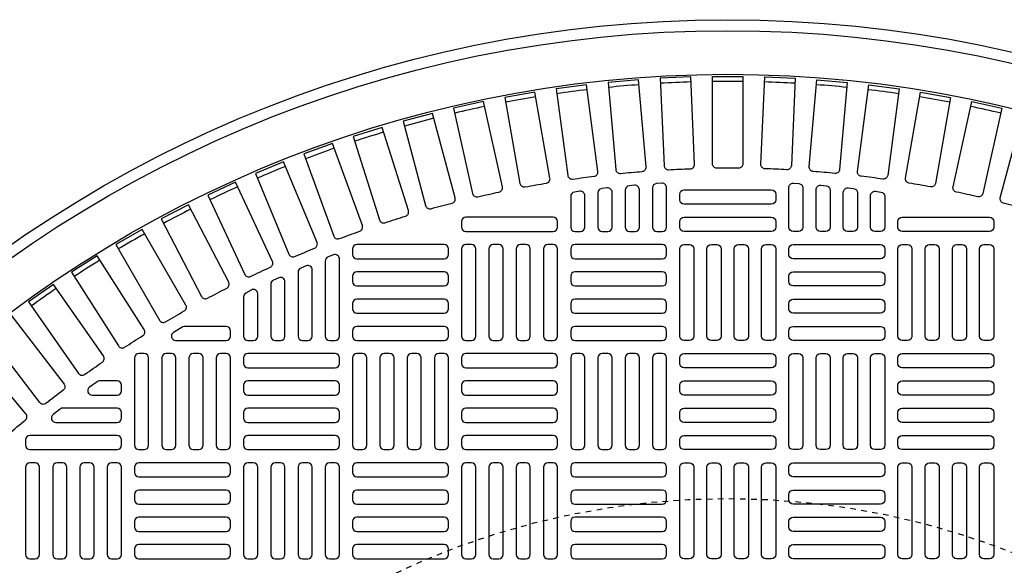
# Model space of a CAD drawing. Extents: x -169 to 7270, y -140 to 2984.
# Tile 14 of 256: x -109 to -92, y 977 to 987. Entities that reach past the tile are written whole.
import ezdxf

# ---------------------------------------------------------------- set-up
doc = ezdxf.new("R2010")
doc.units = 0
doc.header["$MEASUREMENT"] = 0
doc.linetypes.add('HIDDEN2', pattern=[0.28125, 0.1875, -0.09375])
doc.layers.get('DEFPOINTS').update_dxf_attribs({"linetype": 'CONTINUOUS'})
doc.layers.add('TANK-MANHOLE-COVER-40', color=2, linetype='CONTINUOUS')
doc.layers.add('TANK-MANHOLE-COVER-HATCH-40', color=252, linetype='CONTINUOUS')

msp = doc.modelspace()

# ---------------------------------------------------------------- linework, layer by layer
at = {"layer": 'DEFPOINTS', "color": 8, "linetype": 'HIDDEN2', "ltscale": 0.125}
msp.add_circle((-96.69184, 964.04846), 14, dxfattribs=at)
msp.add_circle((-96.69184, 964.04846), 14, dxfattribs=at)
at = {"layer": 'TANK-MANHOLE-COVER-40', "color": 4, "linetype": 'Continuous'}
msp.add_circle((-96.69107, 964.04846), 22.63902, dxfattribs=at)
at = {"layer": 'TANK-MANHOLE-COVER-40', "color": 1, "linetype": 'Continuous'}
msp.add_circle((-96.69107, 964.04846), 22.44094, dxfattribs=at)
at = {"layer": 'TANK-MANHOLE-COVER-40', "color": 2, "linetype": 'Continuous'}
msp.add_circle((-96.69107, 964.04846), 21.65354, dxfattribs=at)
at = {"layer": 'TANK-MANHOLE-COVER-HATCH-40', "linetype": 'Continuous'}
for points in [[(-98.626, 983.91509, -0.00491171), (-98.23534, 983.94926, 0.41709369), (-98.16299, 984.03463), (-98.30033, 985.60441), (-98.84941, 985.55637), (-98.71207, 983.98659, 0.41709369), (-98.626, 983.91509)], [(-97.75759, 983.98058, -0.00491171), (-97.36581, 983.99768, 0.41709369), (-97.28981, 984.07981), (-97.35854, 985.65408), (-97.9092, 985.63004), (-97.84046, 984.05577, 0.41709369), (-97.75759, 983.98058)], [(-96.49499, 984.00813, 0.00491171), (-96.88715, 984.00813, -0.41709369), (-96.96666, 984.08686), (-96.96666, 985.66263), (-96.41548, 985.66263), (-96.41548, 984.08686, -0.41709369), (-96.49499, 984.00813)], [(-95.62455, 983.98058, 0.00491171), (-96.01633, 983.99768, -0.41709369), (-96.09234, 984.07981), (-96.0236, 985.65408), (-95.47295, 985.63004), (-95.54168, 984.05577, -0.41709369), (-95.62455, 983.98058)], [(-94.75614, 983.91509, 0.00491171), (-95.1468, 983.94926, -0.41709369), (-95.21915, 984.03463), (-95.08181, 985.60441), (-94.53273, 985.55637), (-94.67007, 983.98659, -0.41709369), (-94.75614, 983.91509)], [(-99.49073, 983.81178, -0.00491171), (-99.10193, 983.86296, 0.41709369), (-99.03337, 983.9514), (-99.23905, 985.51369), (-99.78552, 985.44175), (-99.57984, 983.87946, 0.41709369), (-99.49073, 983.81178)], [(-93.89141, 983.81178, 0.00491171), (-94.28021, 983.86296, -0.41709369), (-94.34877, 983.9514), (-94.14309, 985.51369), (-93.59662, 985.44175), (-93.8023, 983.87946, -0.41709369), (-93.89141, 983.81178)], [(-100.35013, 983.67085, -0.00491171), (-99.96393, 983.73894, 0.41709369), (-99.8993, 983.83029), (-100.17293, 985.38212), (-100.71574, 985.28641), (-100.44211, 983.73458, 0.41709369), (-100.35013, 983.67085)], [(-93.03201, 983.67085, 0.00491171), (-93.41821, 983.73894, -0.41709369), (-93.48284, 983.83029), (-93.20921, 985.38212), (-92.66641, 985.28641), (-92.94004, 983.73458, -0.41709369), (-93.03201, 983.67085)], [(-101.20256, 983.49257, -0.00491171), (-100.8197, 983.57744, 0.41709369), (-100.75912, 983.67152), (-101.10018, 985.20994), (-101.63829, 985.09064), (-101.29723, 983.55223, 0.41709369), (-101.20256, 983.49257)], [(-92.17958, 983.49257, 0.00491171), (-92.56244, 983.57744, -0.41709369), (-92.62302, 983.67152), (-92.28197, 985.20994), (-91.74385, 985.09064), (-92.08491, 983.55223, -0.41709369), (-92.17958, 983.49257)], [(-102.04641, 983.27727, -0.00491171), (-101.66762, 983.37877, 0.41709369), (-101.61119, 983.4754), (-102.01903, 984.99748), (-102.55143, 984.85482), (-102.14359, 983.33274, 0.41709369), (-102.04641, 983.27727)], [(-91.33573, 983.27727, 0.00491171), (-91.71452, 983.37877, -0.41709369), (-91.77095, 983.4754), (-91.36311, 984.99748), (-90.83071, 984.85482), (-91.23855, 983.33274, -0.41709369), (-91.33573, 983.27727)], [(-102.88006, 983.02537, -0.00491171), (-102.50606, 983.1433, 0.41709369), (-102.4539, 983.2423), (-102.92774, 984.74514), (-103.45341, 984.57939), (-102.97957, 983.07655, 0.41709369), (-102.88006, 983.02537)], [(-103.70193, 982.73735, -0.00491171), (-103.33343, 982.87148, 0.41709369), (-103.28564, 982.97266), (-103.82458, 984.4534), (-104.34252, 984.26488), (-103.80358, 982.78414, 0.41709369), (-103.70193, 982.73735)], [(-104.51046, 982.41375, -0.00491171), (-104.14815, 982.56382, 0.41709369), (-104.10482, 982.667), (-104.70784, 984.12282), (-105.21707, 983.91189), (-104.61405, 982.45607, 0.41709369), (-104.51046, 982.41375)], [(-105.3041, 982.0552, -0.00491171), (-104.94868, 982.22093, 0.41709369), (-104.9099, 982.32589), (-105.57585, 983.75402), (-106.07539, 983.52109), (-105.40944, 982.09295, 0.41709369), (-105.3041, 982.0552)], [(-106.08134, 981.66236, -0.00491171), (-105.7335, 981.84344, 0.41709369), (-105.69932, 981.95), (-106.42693, 983.34772), (-106.91584, 983.09321), (-106.18823, 981.69549, 0.41709369), (-106.08134, 981.66236)], [(-106.84071, 981.236, -0.00491171), (-106.5011, 981.43208, 0.41709369), (-106.4716, 981.54002), (-107.25949, 982.90468), (-107.73683, 982.62909), (-106.94894, 981.26443, 0.41709369), (-106.84071, 981.236)], [(-107.58076, 980.77692, -0.00491171), (-107.25002, 980.98763, 0.41709369), (-107.22527, 981.09675), (-108.07193, 982.42574), (-108.53679, 982.1296), (-107.69013, 980.8006, 0.41709369), (-107.58076, 980.77692)], [(-108.30008, 980.286, -0.00491171), (-107.97885, 980.51093, 0.41709369), (-107.95888, 980.62103), (-108.8627, 981.91183), (-109.3142, 981.59568), (-108.41038, 980.30489, 0.41709369), (-108.30008, 980.286)], [(-108.9973, 979.76417, -0.41709369), (-109.10832, 979.77823), (-110.06759, 981.02837), (-109.63031, 981.36391), (-108.67104, 980.11376, -0.41709369), (-108.68619, 980.00289, 0.00491171), (-108.9973, 979.76417)], [(-106.48926, 981.15476, 0.1342636), (-106.52932, 981.1438), (-106.69583, 981.04538, 0.76325856), (-106.65576, 980.89886), (-105.74619, 980.89886), (-105.74619, 980.89886, 0.41421356), (-105.66745, 980.9776), (-105.66745, 981.07602), (-105.66745, 981.07602, 0.41421356), (-105.74619, 981.15476), (-106.48926, 981.15476)], [(-109.6711, 979.21242, -0.00491171), (-109.37069, 979.46449, 0.41709369), (-109.36039, 979.57591), (-110.37328, 980.78302), (-110.79551, 980.42873), (-109.78262, 979.22162, 0.41709369), (-109.6711, 979.21242)], [(-108.02925, 980.17051, 0.15754945), (-108.07533, 980.15562), (-108.21173, 980.0572, 0.72778796), (-108.16565, 979.9146), (-107.71469, 979.9146), (-107.71469, 979.9146, 0.41421356), (-107.63595, 979.99334), (-107.63595, 980.09177), (-107.63595, 980.09177, 0.41421356), (-107.71469, 980.17051), (-108.02925, 980.17051)], [(-108.69535, 979.67838, 0.16819223), (-108.74403, 979.66153), (-108.86916, 979.5631, 0.71204699), (-108.82047, 979.42248), (-107.71469, 979.42248), (-107.71469, 979.42248, 0.41421356), (-107.63595, 979.50122), (-107.63595, 979.59964), (-107.63595, 979.59964, 0.41421356), (-107.71469, 979.67838), (-108.72261, 979.67838)]]:
    msp.add_lwpolyline(points, format="xyb", dxfattribs=at)
for points in [[(-98.85643, 982.86736, 0.41421356), (-98.77769, 982.9461), (-98.77769, 983.57405, 0.44756586), (-98.86527, 983.65229), (-98.96369, 983.64117, 0.38162971), (-99.03359, 983.56293), (-99.03359, 982.9461), (-99.03359, 982.9461, 0.41421356), (-98.95485, 982.86736), (-98.85643, 982.86736)], [(-98.3643, 982.86736, 0.41421356), (-98.28556, 982.9461), (-98.28556, 983.62237, 0.44006189), (-98.37118, 983.70081), (-98.4696, 983.69218, 0.3888292), (-98.54146, 983.61374), (-98.54146, 982.9461), (-98.54146, 982.9461, 0.41421356), (-98.46272, 982.86736), (-98.3643, 982.86736)], [(-97.87217, 982.86736, 0.41421356), (-97.79343, 982.9461), (-97.79343, 983.65823, 0.43261554), (-97.87708, 983.73681), (-97.97551, 983.73066, 0.39604796), (-98.04934, 983.65208), (-98.04934, 982.9461), (-98.04934, 982.9461, 0.41421356), (-97.9706, 982.86736), (-97.87217, 982.86736)], [(-97.55721, 983.53665, -0.41421356), (-97.47847, 983.61539), (-95.90367, 983.61539, -0.41421356), (-95.82493, 983.53665), (-95.82493, 983.43823, -0.41421356), (-95.90367, 983.35948), (-97.47847, 983.35948, -0.41421356), (-97.55721, 983.43823)], [(-95.50997, 982.86736, -0.41421356), (-95.58871, 982.9461), (-95.58871, 983.65823, -0.43261554), (-95.50506, 983.73681), (-95.40663, 983.73066, -0.39604796), (-95.3328, 983.65208), (-95.3328, 982.9461), (-95.3328, 982.9461, -0.41421356), (-95.41154, 982.86736), (-95.50997, 982.86736)], [(-95.01784, 982.86736, -0.41421356), (-95.09658, 982.9461), (-95.09658, 983.62237, -0.44006189), (-95.01097, 983.70081), (-94.91254, 983.69218, -0.3888292), (-94.84068, 983.61374), (-94.84068, 982.9461), (-94.84068, 982.9461, -0.41421356), (-94.91942, 982.86736), (-95.01784, 982.86736)], [(-94.52572, 982.86736, -0.41421356), (-94.60446, 982.9461), (-94.60446, 983.57405, -0.44756586), (-94.51688, 983.65229), (-94.41845, 983.64117, -0.38162971), (-94.34855, 983.56293), (-94.34855, 982.9461), (-94.34855, 982.9461, -0.41421356), (-94.42729, 982.86736), (-94.52572, 982.86736)], [(-99.34855, 982.86736, 0.41421356), (-99.26981, 982.9461), (-99.26981, 983.51317, 0.45513358), (-99.35936, 983.59117), (-99.45778, 983.57753, 0.37444426), (-99.52572, 983.49954), (-99.52572, 982.9461), (-99.52572, 982.9461, 0.41421356), (-99.44698, 982.86736), (-99.34855, 982.86736)], [(-94.03359, 982.86736, -0.41421356), (-94.11233, 982.9461), (-94.11233, 983.51317, -0.45513358), (-94.02279, 983.59117), (-93.92436, 983.57753, -0.37444426), (-93.85643, 983.49954), (-93.85643, 982.9461), (-93.85643, 982.9461, -0.41421356), (-93.93517, 982.86736), (-94.03359, 982.86736)], [(-99.76194, 983.04452, 0.41421356), (-99.84068, 983.12326), (-101.41548, 983.12326, 0.41421356), (-101.49422, 983.04452), (-101.49422, 982.9461, 0.41421356), (-101.41548, 982.86736), (-99.84068, 982.86736, 0.41421356), (-99.76194, 982.9461)], [(-97.55721, 983.04452, -0.41421356), (-97.47847, 983.12326), (-95.90367, 983.12326, -0.41421356), (-95.82493, 983.04452), (-95.82493, 982.9461, -0.41421356), (-95.90367, 982.86736), (-97.47847, 982.86736, -0.41421356), (-97.55721, 982.9461)], [(-93.6202, 983.04452, -0.41421356), (-93.54146, 983.12326), (-91.96666, 983.12326, -0.41421356), (-91.88792, 983.04452), (-91.88792, 982.9461, -0.41421356), (-91.96666, 982.86736), (-93.54146, 982.86736, -0.41421356), (-93.6202, 982.9461)], [(-103.77769, 980.89886, 0.41421356), (-103.69894, 980.9776), (-103.69894, 982.37096, 0.52729524), (-103.80617, 982.44437), (-103.9046, 982.40617, 0.30950451), (-103.95485, 982.33276), (-103.95485, 980.9776), (-103.95485, 980.9776, 0.41421356), (-103.87611, 980.89886), (-103.77769, 980.89886)], [(-104.26981, 980.89886, 0.41421356), (-104.19107, 980.9776), (-104.19107, 982.17293, 0.53592322), (-104.30026, 982.24554), (-104.39869, 982.20426, 0.30214843), (-104.44698, 982.13165), (-104.44698, 980.9776), (-104.44698, 980.9776, 0.41421356), (-104.36824, 980.89886), (-104.26981, 980.89886)], [(-104.76194, 980.89886, 0.41421356), (-104.6832, 980.9776), (-104.6832, 981.95919, 0.54471323), (-104.79435, 982.03095), (-104.89278, 981.98648, 0.2947387), (-104.9391, 981.91473), (-104.9391, 980.9776), (-104.9391, 980.9776, 0.41421356), (-104.86036, 980.89886), (-104.76194, 980.89886)], [(-105.43123, 981.68525), (-105.43123, 980.9776), (-105.43123, 980.9776, 0.41421356), (-105.35249, 980.89886), (-105.25406, 980.89886), (-105.25406, 980.89886, 0.41421356), (-105.17532, 980.9776), (-105.17532, 981.74208, 0.57735027), (-105.29343, 981.81027), (-105.39186, 981.75344, 0.26794919)], [(-107.63595, 979.10752, 0.41421356), (-107.71469, 979.18626), (-109.2895, 979.18626, 0.41421356), (-109.36824, 979.10752), (-109.36824, 979.00909, 0.41421356), (-109.2895, 978.93035), (-107.71469, 978.93035, 0.41421356), (-107.63595, 979.00909)]]:
    msp.add_lwpolyline(points, format="xyb", close=True, dxfattribs=at)
at = {"layer": 'TANK-MANHOLE-COVER-HATCH-40', "linetype": 'Continuous', "flags": 128}
for points in [[(-103.46272, 982.45397, 0.41421356), (-103.38398, 982.37523), (-101.80918, 982.37523, 0.41421356), (-101.73044, 982.45397), (-101.73044, 982.5524, 0.41421356), (-101.80918, 982.63114), (-103.38398, 982.63114, 0.41421356), (-103.46272, 982.5524)], [(-101.31706, 980.89886, 0.41421356), (-101.23832, 980.9776), (-101.23832, 982.5524, 0.41421356), (-101.31706, 982.63114), (-101.41548, 982.63114, 0.41421356), (-101.49422, 982.5524), (-101.49422, 980.9776, 0.41421356), (-101.41548, 980.89886)], [(-100.82493, 980.89886, 0.41421356), (-100.74619, 980.9776), (-100.74619, 982.5524, 0.41421356), (-100.82493, 982.63114), (-100.92335, 982.63114, 0.41421356), (-101.00209, 982.5524), (-101.00209, 980.9776, 0.41421356), (-100.92335, 980.89886)], [(-100.3328, 980.89886, 0.41421356), (-100.25406, 980.9776), (-100.25406, 982.5524, 0.41421356), (-100.3328, 982.63114), (-100.43123, 982.63114, 0.41421356), (-100.50997, 982.5524), (-100.50997, 980.9776, 0.41421356), (-100.43123, 980.89886)], [(-99.84068, 980.89886, 0.41421356), (-99.76194, 980.9776), (-99.76194, 982.5524, 0.41421356), (-99.84068, 982.63114), (-99.9391, 982.63114, 0.41421356), (-100.01784, 982.5524), (-100.01784, 980.9776, 0.41421356), (-99.9391, 980.89886)], [(-99.52572, 982.45397, 0.41421356), (-99.44698, 982.37523), (-97.87217, 982.37523, 0.41421356), (-97.79343, 982.45397), (-97.79343, 982.5524, 0.41421356), (-97.87217, 982.63114), (-99.44698, 982.63114, 0.41421356), (-99.52572, 982.5524)], [(-97.47847, 980.89886, -0.41421356), (-97.55721, 980.9776), (-97.55721, 982.5524, -0.41421356), (-97.47847, 982.63114), (-97.38005, 982.63114, -0.41421356), (-97.30131, 982.5524), (-97.30131, 980.9776, -0.41421356), (-97.38005, 980.89886)], [(-96.98635, 980.89886, -0.41421356), (-97.06509, 980.9776), (-97.06509, 982.5524, -0.41421356), (-96.98635, 982.63114), (-96.88792, 982.63114, -0.41421356), (-96.80918, 982.5524), (-96.80918, 980.9776, -0.41421356), (-96.88792, 980.89886)], [(-96.49422, 980.89886, -0.41421356), (-96.57296, 980.9776), (-96.57296, 982.5524, -0.41421356), (-96.49422, 982.63114), (-96.3958, 982.63114, -0.41421356), (-96.31706, 982.5524), (-96.31706, 980.9776, -0.41421356), (-96.3958, 980.89886)], [(-96.00209, 980.89886, -0.41421356), (-96.08083, 980.9776), (-96.08083, 982.5524, -0.41421356), (-96.00209, 982.63114), (-95.90367, 982.63114, -0.41421356), (-95.82493, 982.5524), (-95.82493, 980.9776, -0.41421356), (-95.90367, 980.89886)], [(-93.85643, 982.45397, -0.41421356), (-93.93517, 982.37523), (-95.50997, 982.37523, -0.41421356), (-95.58871, 982.45397), (-95.58871, 982.5524, -0.41421356), (-95.50997, 982.63114), (-93.93517, 982.63114, -0.41421356), (-93.85643, 982.5524)], [(-93.54146, 980.89886, -0.41421356), (-93.6202, 980.9776), (-93.6202, 982.5524, -0.41421356), (-93.54146, 982.63114), (-93.44304, 982.63114, -0.41421356), (-93.3643, 982.5524), (-93.3643, 980.9776, -0.41421356), (-93.44304, 980.89886)], [(-93.04934, 980.89886, -0.41421356), (-93.12808, 980.9776), (-93.12808, 982.5524, -0.41421356), (-93.04934, 982.63114), (-92.95091, 982.63114, -0.41421356), (-92.87217, 982.5524), (-92.87217, 980.9776, -0.41421356), (-92.95091, 980.89886)], [(-92.55721, 980.89886, -0.41421356), (-92.63595, 980.9776), (-92.63595, 982.5524, -0.41421356), (-92.55721, 982.63114), (-92.45879, 982.63114, -0.41421356), (-92.38005, 982.5524), (-92.38005, 980.9776, -0.41421356), (-92.45879, 980.89886)], [(-92.06509, 980.89886, -0.41421356), (-92.14383, 980.9776), (-92.14383, 982.5524, -0.41421356), (-92.06509, 982.63114), (-91.96666, 982.63114, -0.41421356), (-91.88792, 982.5524), (-91.88792, 980.9776, -0.41421356), (-91.96666, 980.89886)], [(-103.46272, 981.96185, 0.41421356), (-103.38398, 981.88311), (-101.80918, 981.88311, 0.41421356), (-101.73044, 981.96185), (-101.73044, 982.06027, 0.41421356), (-101.80918, 982.13901), (-103.38398, 982.13901, 0.41421356), (-103.46272, 982.06027)], [(-99.52572, 981.96185, 0.41421356), (-99.44698, 981.88311), (-97.87217, 981.88311, 0.41421356), (-97.79343, 981.96185), (-97.79343, 982.06027, 0.41421356), (-97.87217, 982.13901), (-99.44698, 982.13901, 0.41421356), (-99.52572, 982.06027)], [(-93.85643, 981.96185, -0.41421356), (-93.93517, 981.88311), (-95.50997, 981.88311, -0.41421356), (-95.58871, 981.96185), (-95.58871, 982.06027, -0.41421356), (-95.50997, 982.13901), (-93.93517, 982.13901, -0.41421356), (-93.85643, 982.06027)], [(-103.46272, 981.46972, 0.41421356), (-103.38398, 981.39098), (-101.80918, 981.39098, 0.41421356), (-101.73044, 981.46972), (-101.73044, 981.56815, 0.41421356), (-101.80918, 981.64689), (-103.38398, 981.64689, 0.41421356), (-103.46272, 981.56815)], [(-99.52572, 981.46972, 0.41421356), (-99.44698, 981.39098), (-97.87217, 981.39098, 0.41421356), (-97.79343, 981.46972), (-97.79343, 981.56815, 0.41421356), (-97.87217, 981.64689), (-99.44698, 981.64689, 0.41421356), (-99.52572, 981.56815)], [(-93.85643, 981.46972, -0.41421356), (-93.93517, 981.39098), (-95.50997, 981.39098, -0.41421356), (-95.58871, 981.46972), (-95.58871, 981.56815, -0.41421356), (-95.50997, 981.64689), (-93.93517, 981.64689, -0.41421356), (-93.85643, 981.56815)], [(-103.46272, 980.9776, 0.41421356), (-103.38398, 980.89886), (-101.80918, 980.89886, 0.41421356), (-101.73044, 980.9776), (-101.73044, 981.07602, 0.41421356), (-101.80918, 981.15476), (-103.38398, 981.15476, 0.41421356), (-103.46272, 981.07602)], [(-99.52572, 980.9776, 0.41421356), (-99.44698, 980.89886), (-97.87217, 980.89886, 0.41421356), (-97.79343, 980.9776), (-97.79343, 981.07602, 0.41421356), (-97.87217, 981.15476), (-99.44698, 981.15476, 0.41421356), (-99.52572, 981.07602)], [(-93.85643, 980.9776, -0.41421356), (-93.93517, 980.89886), (-95.50997, 980.89886, -0.41421356), (-95.58871, 980.9776), (-95.58871, 981.07602, -0.41421356), (-95.50997, 981.15476), (-93.93517, 981.15476, -0.41421356), (-93.85643, 981.07602)], [(-107.22257, 978.93035, 0.41421356), (-107.14383, 979.00909), (-107.14383, 980.58389, 0.41421356), (-107.22257, 980.66263), (-107.32099, 980.66263, 0.41421356), (-107.39973, 980.58389), (-107.39973, 979.00909, 0.41421356), (-107.32099, 978.93035)], [(-106.73044, 978.93035, 0.41421356), (-106.6517, 979.00909), (-106.6517, 980.58389, 0.41421356), (-106.73044, 980.66263), (-106.82887, 980.66263, 0.41421356), (-106.90761, 980.58389), (-106.90761, 979.00909, 0.41421356), (-106.82887, 978.93035)], [(-106.23832, 978.93035, 0.41421356), (-106.15957, 979.00909), (-106.15957, 980.58389, 0.41421356), (-106.23832, 980.66263), (-106.33674, 980.66263, 0.41421356), (-106.41548, 980.58389), (-106.41548, 979.00909, 0.41421356), (-106.33674, 978.93035)], [(-105.74619, 978.93035, 0.41421356), (-105.66745, 979.00909), (-105.66745, 980.58389, 0.41421356), (-105.74619, 980.66263), (-105.84461, 980.66263, 0.41421356), (-105.92335, 980.58389), (-105.92335, 979.00909, 0.41421356), (-105.84461, 978.93035)], [(-103.69894, 980.58389, 0.41421356), (-103.77769, 980.66263), (-105.35249, 980.66263, 0.41421356), (-105.43123, 980.58389), (-105.43123, 980.48547, 0.41421356), (-105.35249, 980.40673), (-103.77769, 980.40673, 0.41421356), (-103.69894, 980.48547)], [(-103.28556, 978.93035, 0.41421356), (-103.20682, 979.00909), (-103.20682, 980.58389, 0.41421356), (-103.28556, 980.66263), (-103.38398, 980.66263, 0.41421356), (-103.46272, 980.58389), (-103.46272, 979.00909, 0.41421356), (-103.38398, 978.93035)], [(-102.79343, 978.93035, 0.41421356), (-102.71469, 979.00909), (-102.71469, 980.58389, 0.41421356), (-102.79343, 980.66263), (-102.89186, 980.66263, 0.41421356), (-102.9706, 980.58389), (-102.9706, 979.00909, 0.41421356), (-102.89186, 978.93035)], [(-102.30131, 978.93035, 0.41421356), (-102.22257, 979.00909), (-102.22257, 980.58389, 0.41421356), (-102.30131, 980.66263), (-102.39973, 980.66263, 0.41421356), (-102.47847, 980.58389), (-102.47847, 979.00909, 0.41421356), (-102.39973, 978.93035)], [(-101.80918, 978.93035, 0.41421356), (-101.73044, 979.00909), (-101.73044, 980.58389, 0.41421356), (-101.80918, 980.66263), (-101.90761, 980.66263, 0.41421356), (-101.98635, 980.58389), (-101.98635, 979.00909, 0.41421356), (-101.90761, 978.93035)], [(-99.76194, 980.58389, 0.41421356), (-99.84068, 980.66263), (-101.41548, 980.66263, 0.41421356), (-101.49422, 980.58389), (-101.49422, 980.48547, 0.41421356), (-101.41548, 980.40673), (-99.84068, 980.40673, 0.41421356), (-99.76194, 980.48547)], [(-99.34855, 978.93035, 0.41421356), (-99.26981, 979.00909), (-99.26981, 980.58389, 0.41421356), (-99.34855, 980.66263), (-99.44698, 980.66263, 0.41421356), (-99.52572, 980.58389), (-99.52572, 979.00909, 0.41421356), (-99.44698, 978.93035)], [(-98.85643, 978.93035, 0.41421356), (-98.77769, 979.00909), (-98.77769, 980.58389, 0.41421356), (-98.85643, 980.66263), (-98.95485, 980.66263, 0.41421356), (-99.03359, 980.58389), (-99.03359, 979.00909, 0.41421356), (-98.95485, 978.93035)], [(-98.3643, 978.93035, 0.41421356), (-98.28556, 979.00909), (-98.28556, 980.58389, 0.41421356), (-98.3643, 980.66263), (-98.46272, 980.66263, 0.41421356), (-98.54146, 980.58389), (-98.54146, 979.00909, 0.41421356), (-98.46272, 978.93035)], [(-97.87217, 978.93035, 0.41421356), (-97.79343, 979.00909), (-97.79343, 980.58389, 0.41421356), (-97.87217, 980.66263), (-97.9706, 980.66263, 0.41421356), (-98.04934, 980.58389), (-98.04934, 979.00909, 0.41421356), (-97.9706, 978.93035)], [(-97.55721, 980.58389, -0.41421356), (-97.47847, 980.66263), (-95.90367, 980.66263, -0.41421356), (-95.82493, 980.58389), (-95.82493, 980.48547, -0.41421356), (-95.90367, 980.40673), (-97.47847, 980.40673, -0.41421356), (-97.55721, 980.48547)], [(-95.50997, 978.93035, -0.41421356), (-95.58871, 979.00909), (-95.58871, 980.58389, -0.41421356), (-95.50997, 980.66263), (-95.41154, 980.66263, -0.41421356), (-95.3328, 980.58389), (-95.3328, 979.00909, -0.41421356), (-95.41154, 978.93035)], [(-95.01784, 978.93035, -0.41421356), (-95.09658, 979.00909), (-95.09658, 980.58389, -0.41421356), (-95.01784, 980.66263), (-94.91942, 980.66263, -0.41421356), (-94.84068, 980.58389), (-94.84068, 979.00909, -0.41421356), (-94.91942, 978.93035)], [(-94.52572, 978.93035, -0.41421356), (-94.60446, 979.00909), (-94.60446, 980.58389, -0.41421356), (-94.52572, 980.66263), (-94.42729, 980.66263, -0.41421356), (-94.34855, 980.58389), (-94.34855, 979.00909, -0.41421356), (-94.42729, 978.93035)], [(-94.03359, 978.93035, -0.41421356), (-94.11233, 979.00909), (-94.11233, 980.58389, -0.41421356), (-94.03359, 980.66263), (-93.93517, 980.66263, -0.41421356), (-93.85643, 980.58389), (-93.85643, 979.00909, -0.41421356), (-93.93517, 978.93035)], [(-93.6202, 980.58389, -0.41421356), (-93.54146, 980.66263), (-91.96666, 980.66263, -0.41421356), (-91.88792, 980.58389), (-91.88792, 980.48547, -0.41421356), (-91.96666, 980.40673), (-93.54146, 980.40673, -0.41421356), (-93.6202, 980.48547)], [(-103.69894, 980.09177, 0.41421356), (-103.77769, 980.17051), (-105.35249, 980.17051, 0.41421356), (-105.43123, 980.09177), (-105.43123, 979.99334, 0.41421356), (-105.35249, 979.9146), (-103.77769, 979.9146, 0.41421356), (-103.69894, 979.99334)], [(-99.76194, 980.09177, 0.41421356), (-99.84068, 980.17051), (-101.41548, 980.17051, 0.41421356), (-101.49422, 980.09177), (-101.49422, 979.99334, 0.41421356), (-101.41548, 979.9146), (-99.84068, 979.9146, 0.41421356), (-99.76194, 979.99334)], [(-97.55721, 980.09177, -0.41421356), (-97.47847, 980.17051), (-95.90367, 980.17051, -0.41421356), (-95.82493, 980.09177), (-95.82493, 979.99334, -0.41421356), (-95.90367, 979.9146), (-97.47847, 979.9146, -0.41421356), (-97.55721, 979.99334)], [(-93.6202, 980.09177, -0.41421356), (-93.54146, 980.17051), (-91.96666, 980.17051, -0.41421356), (-91.88792, 980.09177), (-91.88792, 979.99334, -0.41421356), (-91.96666, 979.9146), (-93.54146, 979.9146, -0.41421356), (-93.6202, 979.99334)], [(-103.69894, 979.59964, 0.41421356), (-103.77769, 979.67838), (-105.35249, 979.67838, 0.41421356), (-105.43123, 979.59964), (-105.43123, 979.50122, 0.41421356), (-105.35249, 979.42248), (-103.77769, 979.42248, 0.41421356), (-103.69894, 979.50122)], [(-99.76194, 979.59964, 0.41421356), (-99.84068, 979.67838), (-101.41548, 979.67838, 0.41421356), (-101.49422, 979.59964), (-101.49422, 979.50122, 0.41421356), (-101.41548, 979.42248), (-99.84068, 979.42248, 0.41421356), (-99.76194, 979.50122)], [(-97.55721, 979.59964, -0.41421356), (-97.47847, 979.67838), (-95.90367, 979.67838, -0.41421356), (-95.82493, 979.59964), (-95.82493, 979.50122, -0.41421356), (-95.90367, 979.42248), (-97.47847, 979.42248, -0.41421356), (-97.55721, 979.50122)], [(-93.6202, 979.59964, -0.41421356), (-93.54146, 979.67838), (-91.96666, 979.67838, -0.41421356), (-91.88792, 979.59964), (-91.88792, 979.50122, -0.41421356), (-91.96666, 979.42248), (-93.54146, 979.42248, -0.41421356), (-93.6202, 979.50122)], [(-103.69894, 979.10752, 0.41421356), (-103.77769, 979.18626), (-105.35249, 979.18626, 0.41421356), (-105.43123, 979.10752), (-105.43123, 979.00909, 0.41421356), (-105.35249, 978.93035), (-103.77769, 978.93035, 0.41421356), (-103.69894, 979.00909)], [(-99.76194, 979.10752, 0.41421356), (-99.84068, 979.18626), (-101.41548, 979.18626, 0.41421356), (-101.49422, 979.10752), (-101.49422, 979.00909, 0.41421356), (-101.41548, 978.93035), (-99.84068, 978.93035, 0.41421356), (-99.76194, 979.00909)], [(-97.55721, 979.10752, -0.41421356), (-97.47847, 979.18626), (-95.90367, 979.18626, -0.41421356), (-95.82493, 979.10752), (-95.82493, 979.00909, -0.41421356), (-95.90367, 978.93035), (-97.47847, 978.93035, -0.41421356), (-97.55721, 979.00909)], [(-93.6202, 979.10752, -0.41421356), (-93.54146, 979.18626), (-91.96666, 979.18626, -0.41421356), (-91.88792, 979.10752), (-91.88792, 979.00909, -0.41421356), (-91.96666, 978.93035), (-93.54146, 978.93035, -0.41421356), (-93.6202, 979.00909)], [(-109.19107, 976.96185, 0.41421356), (-109.11233, 977.04059), (-109.11233, 978.61539, 0.41421356), (-109.19107, 978.69413), (-109.2895, 978.69413, 0.41421356), (-109.36824, 978.61539), (-109.36824, 977.04059, 0.41421356), (-109.2895, 976.96185)], [(-108.69894, 976.96185, 0.41421356), (-108.6202, 977.04059), (-108.6202, 978.61539, 0.41421356), (-108.69894, 978.69413), (-108.79737, 978.69413, 0.41421356), (-108.87611, 978.61539), (-108.87611, 977.04059, 0.41421356), (-108.79737, 976.96185)], [(-108.20682, 976.96185, 0.41421356), (-108.12808, 977.04059), (-108.12808, 978.61539, 0.41421356), (-108.20682, 978.69413), (-108.30524, 978.69413, 0.41421356), (-108.38398, 978.61539), (-108.38398, 977.04059, 0.41421356), (-108.30524, 976.96185)], [(-107.71469, 976.96185, 0.41421356), (-107.63595, 977.04059), (-107.63595, 978.61539, 0.41421356), (-107.71469, 978.69413), (-107.81312, 978.69413, 0.41421356), (-107.89186, 978.61539), (-107.89186, 977.04059, 0.41421356), (-107.81312, 976.96185)], [(-107.39973, 978.51697, 0.41421356), (-107.32099, 978.43823), (-105.74619, 978.43823, 0.41421356), (-105.66745, 978.51697), (-105.66745, 978.61539, 0.41421356), (-105.74619, 978.69413), (-107.32099, 978.69413, 0.41421356), (-107.39973, 978.61539)], [(-105.25406, 976.96185, 0.41421356), (-105.17532, 977.04059), (-105.17532, 978.61539, 0.41421356), (-105.25406, 978.69413), (-105.35249, 978.69413, 0.41421356), (-105.43123, 978.61539), (-105.43123, 977.04059, 0.41421356), (-105.35249, 976.96185)], [(-104.76194, 976.96185, 0.41421356), (-104.6832, 977.04059), (-104.6832, 978.61539, 0.41421356), (-104.76194, 978.69413), (-104.86036, 978.69413, 0.41421356), (-104.9391, 978.61539), (-104.9391, 977.04059, 0.41421356), (-104.86036, 976.96185)], [(-104.26981, 976.96185, 0.41421356), (-104.19107, 977.04059), (-104.19107, 978.61539, 0.41421356), (-104.26981, 978.69413), (-104.36824, 978.69413, 0.41421356), (-104.44698, 978.61539), (-104.44698, 977.04059, 0.41421356), (-104.36824, 976.96185)], [(-103.77769, 976.96185, 0.41421356), (-103.69894, 977.04059), (-103.69894, 978.61539, 0.41421356), (-103.77769, 978.69413), (-103.87611, 978.69413, 0.41421356), (-103.95485, 978.61539), (-103.95485, 977.04059, 0.41421356), (-103.87611, 976.96185)], [(-103.46272, 978.51697, 0.41421356), (-103.38398, 978.43823), (-101.80918, 978.43823, 0.41421356), (-101.73044, 978.51697), (-101.73044, 978.61539, 0.41421356), (-101.80918, 978.69413), (-103.38398, 978.69413, 0.41421356), (-103.46272, 978.61539)], [(-101.31706, 976.96185, 0.41421356), (-101.23832, 977.04059), (-101.23832, 978.61539, 0.41421356), (-101.31706, 978.69413), (-101.41548, 978.69413, 0.41421356), (-101.49422, 978.61539), (-101.49422, 977.04059, 0.41421356), (-101.41548, 976.96185)], [(-100.82493, 976.96185, 0.41421356), (-100.74619, 977.04059), (-100.74619, 978.61539, 0.41421356), (-100.82493, 978.69413), (-100.92335, 978.69413, 0.41421356), (-101.00209, 978.61539), (-101.00209, 977.04059, 0.41421356), (-100.92335, 976.96185)], [(-100.3328, 976.96185, 0.41421356), (-100.25406, 977.04059), (-100.25406, 978.61539, 0.41421356), (-100.3328, 978.69413), (-100.43123, 978.69413, 0.41421356), (-100.50997, 978.61539), (-100.50997, 977.04059, 0.41421356), (-100.43123, 976.96185)], [(-99.84068, 976.96185, 0.41421356), (-99.76194, 977.04059), (-99.76194, 978.61539, 0.41421356), (-99.84068, 978.69413), (-99.9391, 978.69413, 0.41421356), (-100.01784, 978.61539), (-100.01784, 977.04059, 0.41421356), (-99.9391, 976.96185)], [(-99.52572, 978.51697, 0.41421356), (-99.44698, 978.43823), (-97.87217, 978.43823, 0.41421356), (-97.79343, 978.51697), (-97.79343, 978.61539, 0.41421356), (-97.87217, 978.69413), (-99.44698, 978.69413, 0.41421356), (-99.52572, 978.61539)], [(-97.47847, 976.96185, -0.41421356), (-97.55721, 977.04059), (-97.55721, 978.61539, -0.41421356), (-97.47847, 978.69413), (-97.38005, 978.69413, -0.41421356), (-97.30131, 978.61539), (-97.30131, 977.04059, -0.41421356), (-97.38005, 976.96185)], [(-96.98635, 976.96185, -0.41421356), (-97.06509, 977.04059), (-97.06509, 978.61539, -0.41421356), (-96.98635, 978.69413), (-96.88792, 978.69413, -0.41421356), (-96.80918, 978.61539), (-96.80918, 977.04059, -0.41421356), (-96.88792, 976.96185)], [(-96.49422, 976.96185, -0.41421356), (-96.57296, 977.04059), (-96.57296, 978.61539, -0.41421356), (-96.49422, 978.69413), (-96.3958, 978.69413, -0.41421356), (-96.31706, 978.61539), (-96.31706, 977.04059, -0.41421356), (-96.3958, 976.96185)], [(-96.00209, 976.96185, -0.41421356), (-96.08083, 977.04059), (-96.08083, 978.61539, -0.41421356), (-96.00209, 978.69413), (-95.90367, 978.69413, -0.41421356), (-95.82493, 978.61539), (-95.82493, 977.04059, -0.41421356), (-95.90367, 976.96185)], [(-93.85643, 978.51697, -0.41421356), (-93.93517, 978.43823), (-95.50997, 978.43823, -0.41421356), (-95.58871, 978.51697), (-95.58871, 978.61539, -0.41421356), (-95.50997, 978.69413), (-93.93517, 978.69413, -0.41421356), (-93.85643, 978.61539)], [(-93.54146, 976.96185, -0.41421356), (-93.6202, 977.04059), (-93.6202, 978.61539, -0.41421356), (-93.54146, 978.69413), (-93.44304, 978.69413, -0.41421356), (-93.3643, 978.61539), (-93.3643, 977.04059, -0.41421356), (-93.44304, 976.96185)], [(-93.04934, 976.96185, -0.41421356), (-93.12808, 977.04059), (-93.12808, 978.61539, -0.41421356), (-93.04934, 978.69413), (-92.95091, 978.69413, -0.41421356), (-92.87217, 978.61539), (-92.87217, 977.04059, -0.41421356), (-92.95091, 976.96185)], [(-92.55721, 976.96185, -0.41421356), (-92.63595, 977.04059), (-92.63595, 978.61539, -0.41421356), (-92.55721, 978.69413), (-92.45879, 978.69413, -0.41421356), (-92.38005, 978.61539), (-92.38005, 977.04059, -0.41421356), (-92.45879, 976.96185)], [(-92.06509, 976.96185, -0.41421356), (-92.14383, 977.04059), (-92.14383, 978.61539, -0.41421356), (-92.06509, 978.69413), (-91.96666, 978.69413, -0.41421356), (-91.88792, 978.61539), (-91.88792, 977.04059, -0.41421356), (-91.96666, 976.96185)], [(-107.39973, 978.02484, 0.41421356), (-107.32099, 977.9461), (-105.74619, 977.9461, 0.41421356), (-105.66745, 978.02484), (-105.66745, 978.12326, 0.41421356), (-105.74619, 978.202), (-107.32099, 978.202, 0.41421356), (-107.39973, 978.12326)], [(-103.46272, 978.02484, 0.41421356), (-103.38398, 977.9461), (-101.80918, 977.9461, 0.41421356), (-101.73044, 978.02484), (-101.73044, 978.12326, 0.41421356), (-101.80918, 978.202), (-103.38398, 978.202, 0.41421356), (-103.46272, 978.12326)], [(-99.52572, 978.02484, 0.41421356), (-99.44698, 977.9461), (-97.87217, 977.9461, 0.41421356), (-97.79343, 978.02484), (-97.79343, 978.12326, 0.41421356), (-97.87217, 978.202), (-99.44698, 978.202, 0.41421356), (-99.52572, 978.12326)], [(-93.85643, 978.02484, -0.41421356), (-93.93517, 977.9461), (-95.50997, 977.9461, -0.41421356), (-95.58871, 978.02484), (-95.58871, 978.12326, -0.41421356), (-95.50997, 978.202), (-93.93517, 978.202, -0.41421356), (-93.85643, 978.12326)], [(-107.39973, 977.53271, 0.41421356), (-107.32099, 977.45397), (-105.74619, 977.45397, 0.41421356), (-105.66745, 977.53271), (-105.66745, 977.63114, 0.41421356), (-105.74619, 977.70988), (-107.32099, 977.70988, 0.41421356), (-107.39973, 977.63114)], [(-103.46272, 977.53271, 0.41421356), (-103.38398, 977.45397), (-101.80918, 977.45397, 0.41421356), (-101.73044, 977.53271), (-101.73044, 977.63114, 0.41421356), (-101.80918, 977.70988), (-103.38398, 977.70988, 0.41421356), (-103.46272, 977.63114)], [(-99.52572, 977.53271, 0.41421356), (-99.44698, 977.45397), (-97.87217, 977.45397, 0.41421356), (-97.79343, 977.53271), (-97.79343, 977.63114, 0.41421356), (-97.87217, 977.70988), (-99.44698, 977.70988, 0.41421356), (-99.52572, 977.63114)], [(-93.85643, 977.53271, -0.41421356), (-93.93517, 977.45397), (-95.50997, 977.45397, -0.41421356), (-95.58871, 977.53271), (-95.58871, 977.63114, -0.41421356), (-95.50997, 977.70988), (-93.93517, 977.70988, -0.41421356), (-93.85643, 977.63114)], [(-107.39973, 977.04059, 0.41421356), (-107.32099, 976.96185), (-105.74619, 976.96185, 0.41421356), (-105.66745, 977.04059), (-105.66745, 977.13901, 0.41421356), (-105.74619, 977.21775), (-107.32099, 977.21775, 0.41421356), (-107.39973, 977.13901)], [(-103.46272, 977.04059, 0.41421356), (-103.38398, 976.96185), (-101.80918, 976.96185, 0.41421356), (-101.73044, 977.04059), (-101.73044, 977.13901, 0.41421356), (-101.80918, 977.21775), (-103.38398, 977.21775, 0.41421356), (-103.46272, 977.13901)], [(-99.52572, 977.04059, 0.41421356), (-99.44698, 976.96185), (-97.87217, 976.96185, 0.41421356), (-97.79343, 977.04059), (-97.79343, 977.13901, 0.41421356), (-97.87217, 977.21775), (-99.44698, 977.21775, 0.41421356), (-99.52572, 977.13901)], [(-93.85643, 977.04059, -0.41421356), (-93.93517, 976.96185), (-95.50997, 976.96185, -0.41421356), (-95.58871, 977.04059), (-95.58871, 977.13901, -0.41421356), (-95.50997, 977.21775), (-93.93517, 977.21775, -0.41421356), (-93.85643, 977.13901)]]:
    msp.add_lwpolyline(points, format="xyb", close=True, dxfattribs=at)
at = {"layer": 'TANK-MANHOLE-COVER-HATCH-40', "linetype": 'Continuous'}
for start, end in [(89.266426, 90.733574), (96.766426, 98.233574), (94.266426, 95.733574), (91.766426, 93.233574), (86.766426, 88.233574), (84.266426, 85.733574), (81.766426, 83.233574), (99.266426, 100.733574), (79.266426, 80.733574), (101.766426, 103.233574), (76.766426, 78.233574), (104.266426, 105.733574), (106.766426, 108.233574), (109.266426, 110.733574), (111.766426, 113.233574), (114.266426, 115.733574), (116.766426, 118.233574), (119.266426, 120.733574), (121.766426, 123.233574), (124.266426, 125.733574)]:
    msp.add_arc((-96.69107, 964.04846), 21.52559, start, end, dxfattribs=at)

doc.saveas('drawing.dxf')
